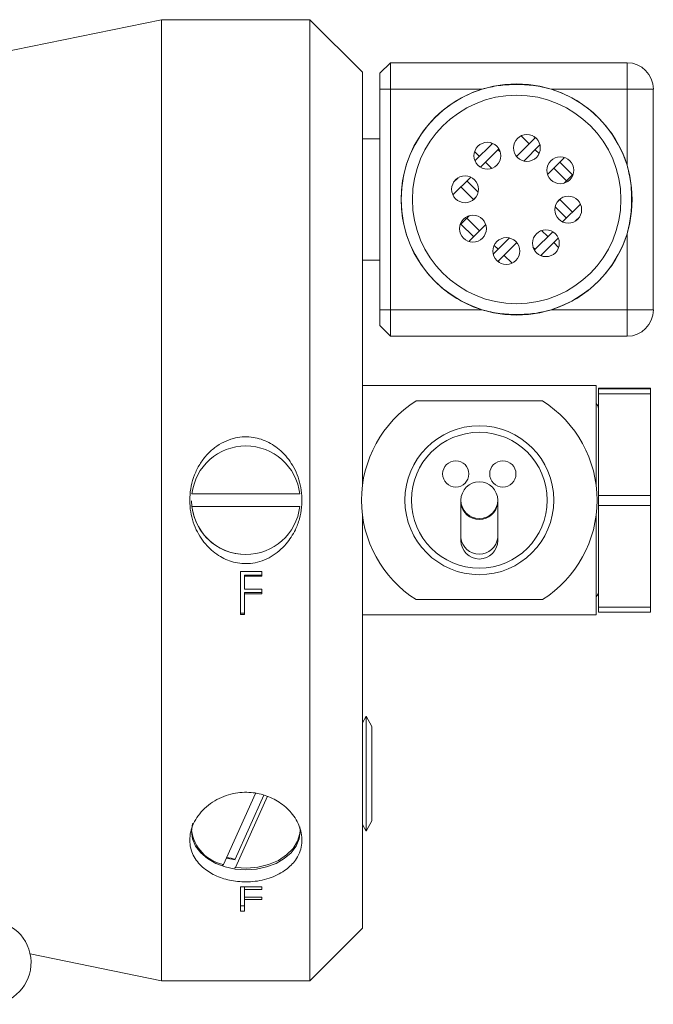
# Model space of a CAD drawing. Header units: inches. Extents: x 1.04 to 8.17, y 1.34 to 8.67.
# Tile 4 of 17: x 6.46 to 7.46, y 1.38 to 2.94. Entities that reach past the tile are written whole.
import ezdxf

# ---------------------------------------------------------------- set-up
doc = ezdxf.new("R2010")
doc.units = ezdxf.units.IN
doc.header["$MEASUREMENT"] = 0

msp = doc.modelspace()

# ---------------------------------------------------------------- linework, layer by layer
at = {"color": 7, "linetype": 'Continuous', "lineweight": 15}
for p, q in [((6.6823, 2.9373), (6.2999, 2.8593)), ((6.9172, 2.9373), (6.6823, 2.9373)), ((6.6823, 2.9373), (6.6823, 1.4139)), ((7.0006, 2.8539), (6.9172, 2.9373)), ((6.9172, 2.9373), (6.9172, 1.4139)), ((7.0285, 2.8523), (7.0452, 2.8689)), ((7.0452, 2.8689), (7.0452, 2.8273)), ((7.0452, 2.8689), (7.4202, 2.8689)), ((7.4202, 2.8689), (7.4202, 2.8273)), ((7.0006, 2.8539), (7.0006, 2.3573)), ((7.0285, 2.8273), (7.0285, 2.8523)), ((7.0285, 2.8273), (7.0452, 2.8273)), ((7.0285, 2.4773), (7.0285, 2.8273)), ((7.1905, 2.8273), (7.0452, 2.8273)), ((7.0452, 2.8273), (7.0452, 2.4773)), ((7.4202, 2.8273), (7.2998, 2.8273)), ((7.4202, 2.7069), (7.4202, 2.8273)), ((7.4618, 2.8273), (7.4202, 2.8273)), ((7.4618, 2.8273), (7.4618, 2.4773)), ((7.0285, 2.7484), (7.0006, 2.7484)), ((7.245, 2.7204), (7.275, 2.7505)), ((7.2525, 2.7534), (7.2652, 2.7407)), ((7.2725, 2.7523), (7.2746, 2.7501)), ((7.1791, 2.7135), (7.2069, 2.7413)), ((7.1878, 2.7033), (7.2171, 2.7326)), ((7.2049, 2.742), (7.2063, 2.7407)), ((7.2157, 2.7312), (7.2193, 2.7277)), ((7.2566, 2.7132), (7.2822, 2.7388)), ((7.2746, 2.7312), (7.2808, 2.7251)), ((7.1786, 2.7283), (7.1862, 2.7206)), ((7.2437, 2.7221), (7.2452, 2.7206)), ((7.2942, 2.6919), (7.3212, 2.7188)), ((7.1957, 2.7112), (7.2056, 2.7013)), ((7.3041, 2.7018), (7.3241, 2.6817)), ((7.3135, 2.7112), (7.3336, 2.6912)), ((7.1441, 2.6596), (7.1724, 2.6879)), ((7.1452, 2.6796), (7.1523, 2.6867)), ((7.3205, 2.6782), (7.3349, 2.6925)), ((7.147, 2.6821), (7.1473, 2.6817)), ((7.1568, 2.6723), (7.1768, 2.6523)), ((7.1662, 2.6817), (7.1842, 2.6637)), ((7.1754, 2.6508), (7.1811, 2.6566)), ((7.3092, 2.648), (7.315, 2.6537)), ((7.3061, 2.6408), (7.3241, 2.6228)), ((7.3135, 2.6523), (7.3336, 2.6322)), ((7.318, 2.6167), (7.3463, 2.645)), ((7.1554, 2.6121), (7.1698, 2.6264)), ((7.1662, 2.6228), (7.1862, 2.6028)), ((7.338, 2.6178), (7.3451, 2.625)), ((7.343, 2.6228), (7.3433, 2.6225)), ((7.1568, 2.6134), (7.1768, 2.5934)), ((7.1692, 2.5857), (7.1961, 2.6127)), ((7.2081, 2.5658), (7.2337, 2.5913)), ((7.2732, 2.5719), (7.3026, 2.6012)), ((7.2834, 2.5633), (7.3112, 2.5911)), ((7.2848, 2.6033), (7.2947, 2.5934)), ((7.4202, 2.4773), (7.4202, 2.5976)), ((7.2096, 2.5795), (7.2157, 2.5733)), ((7.2153, 2.5541), (7.2454, 2.5841)), ((7.2452, 2.5839), (7.2466, 2.5825)), ((7.271, 2.5769), (7.2746, 2.5733)), ((7.3041, 2.5839), (7.3117, 2.5763)), ((7.2251, 2.5639), (7.2379, 2.5512)), ((7.2841, 2.5639), (7.2854, 2.5626)), ((7.0006, 2.5561), (7.0285, 2.5561)), ((7.2157, 2.5545), (7.2179, 2.5523)), ((7.0285, 2.4523), (7.0285, 2.4773)), ((7.0285, 2.4773), (7.0452, 2.4773)), ((7.0452, 2.4773), (7.0452, 2.4356)), ((7.0452, 2.4773), (7.1905, 2.4773)), ((7.2998, 2.4773), (7.4202, 2.4773)), ((7.4202, 2.4773), (7.4202, 2.4356)), ((7.4202, 2.4773), (7.4618, 2.4773)), ((7.0285, 2.4523), (7.0452, 2.4356)), ((7.4202, 2.4356), (7.0452, 2.4356)), ((7.3714, 2.3573), (7.0006, 2.3573)), ((7.0006, 2.3573), (7.0006, 2.3009)), ((7.3714, 2.3573), (7.3714, 2.1972)), ((7.3747, 2.353), (7.4572, 2.353)), ((7.3747, 2.3524), (7.3747, 2.353)), ((7.4572, 2.3524), (7.3747, 2.3524)), ((7.3747, 2.3444), (7.3747, 2.3524)), ((7.3747, 2.3444), (7.4572, 2.3444)), ((7.3747, 2.1831), (7.3747, 2.3444)), ((7.4572, 2.353), (7.4572, 2.3524)), ((7.4572, 2.3444), (7.4572, 2.3524)), ((7.4572, 2.3444), (7.4572, 2.1831)), ((7.2862, 2.3331), (7.0858, 2.3331)), ((7.3747, 2.3216), (7.3747, 2.3216)), ((7.0006, 2.3009), (7.0006, 2.1972)), ((6.9015, 2.1856), (6.7304, 2.1856)), ((7.1568, 2.1756), (7.1568, 2.1712)), ((7.1568, 2.1712), (7.1568, 2.1161)), ((7.2152, 2.1712), (7.2152, 2.1756)), ((7.2152, 2.1161), (7.2152, 2.1712)), ((7.4572, 2.1831), (7.3747, 2.1831)), ((7.3747, 2.167), (7.3747, 2.1831)), ((7.4572, 2.167), (7.4572, 2.1831)), ((6.7304, 2.1656), (6.9015, 2.1656)), ((7.0006, 2.154), (7.0006, 2.0503)), ((7.3714, 2.154), (7.3714, 1.9939)), ((7.3747, 2.167), (7.4572, 2.167)), ((7.3747, 2.0063), (7.3747, 2.167)), ((7.4572, 2.167), (7.4572, 2.0063)), ((7.1568, 2.1161), (7.1568, 2.1116)), ((7.2152, 2.1116), (7.2152, 2.1161)), ((6.8074, 2.0624), (6.8412, 2.0624)), ((6.8074, 2.0624), (6.8074, 1.9943)), ((6.8412, 2.0624), (6.8412, 2.0554)), ((6.8412, 2.057), (6.8136, 2.057)), ((6.8136, 2.057), (6.8136, 2.0554)), ((6.8136, 2.0554), (6.8136, 2.0344)), ((6.8412, 2.0554), (6.8136, 2.0554)), ((7.0006, 2.0503), (7.0006, 1.9939)), ((6.8136, 2.0344), (6.8412, 2.0344)), ((6.8412, 2.0293), (6.8136, 2.0293)), ((6.8136, 2.0293), (6.8136, 2.0274)), ((6.8412, 2.0344), (6.8412, 2.0274)), ((7.3747, 2.0296), (7.3747, 2.0296)), ((6.8412, 2.0274), (6.8136, 2.0274)), ((6.8136, 2.0274), (6.8136, 1.9943)), ((7.0858, 2.0181), (7.2862, 2.0181)), ((7.4572, 2.0063), (7.3747, 2.0063)), ((7.3747, 1.9983), (7.3747, 2.0063)), ((7.3747, 1.9983), (7.4572, 1.9983)), ((7.4572, 1.9983), (7.4572, 2.0063)), ((6.8136, 1.9967), (6.8074, 1.9967)), ((6.8136, 1.9943), (6.8074, 1.9943)), ((7.3714, 1.9939), (7.0006, 1.9939)), ((7.0006, 1.9939), (7.0006, 1.4973)), ((7.0006, 1.8228), (7.0066, 1.8333)), ((7.0066, 1.6513), (7.0066, 1.8333)), ((7.0066, 1.8333), (7.0158, 1.8171)), ((7.0158, 1.6675), (7.0158, 1.8171)), ((6.831, 1.7106), (6.7805, 1.598)), ((6.7992, 1.6069), (6.8444, 1.7079)), ((6.7996, 1.5937), (6.8501, 1.7064)), ((7.0066, 1.6513), (7.0006, 1.6618)), ((7.0158, 1.6675), (7.0066, 1.6513)), ((6.7988, 1.6057), (6.7852, 1.6084)), ((6.7805, 1.598), (6.7787, 1.5964)), ((6.7979, 1.5922), (6.7996, 1.5937)), ((6.8074, 1.563), (6.8412, 1.563)), ((6.8074, 1.563), (6.8074, 1.5243)), ((6.8136, 1.563), (6.8136, 1.5588)), ((6.8412, 1.563), (6.8412, 1.5588)), ((6.8136, 1.5588), (6.8136, 1.5465)), ((6.8412, 1.5588), (6.8136, 1.5588)), ((6.8136, 1.5465), (6.8412, 1.5465)), ((6.8136, 1.5465), (6.8136, 1.5425)), ((6.8412, 1.5465), (6.8412, 1.5425)), ((6.8136, 1.5329), (6.8074, 1.5329)), ((6.8412, 1.5425), (6.8136, 1.5425)), ((6.8136, 1.5425), (6.8136, 1.5243)), ((6.8136, 1.5243), (6.8074, 1.5243)), ((6.9172, 1.4139), (7.0006, 1.4973)), ((6.4739, 1.4564), (6.6823, 1.4139)), ((6.6823, 1.4139), (6.9172, 1.4139))]:
    msp.add_line(p, q, dxfattribs=at)
at = {"color": 7, "linetype": 'Continuous', "lineweight": 15, "flags": 128}
for points in [[(7.3747, 2.3216), (7.3739, 2.3252), (7.3714, 2.3289)], [(7.3714, 2.0223), (7.3739, 2.026), (7.3747, 2.0296)], [(6.8159, 1.5897), (6.7991, 1.5909), (6.783, 1.5944), (6.7681, 1.6), (6.755, 1.6076), (6.7443, 1.6168), (6.7363, 1.6273), (6.7314, 1.6387), (6.7298, 1.6506), (6.7314, 1.6625), (6.7316, 1.663)], [(6.9014, 1.658), (6.902, 1.6506), (6.9004, 1.6387), (6.8955, 1.6273), (6.8875, 1.6168), (6.8768, 1.6076), (6.8638, 1.6), (6.8489, 1.5944), (6.8327, 1.5909), (6.8159, 1.5897)], [(6.7996, 1.5937), (6.8174, 1.5926), (6.8351, 1.5942), (6.852, 1.5983), (6.8674, 1.6047), (6.8805, 1.6133), (6.8909, 1.6236), (6.898, 1.6351), (6.9016, 1.6475), (6.902, 1.6522)]]:
    msp.add_lwpolyline(points, dxfattribs=at)
at = {"color": 7, "linetype": 'Continuous', "lineweight": 15}
for centre, radius in [((7.2452, 2.6523), 0.1832), ((7.2452, 2.6523), 0.1653), ((7.2614, 2.734), 0.0213), ((7.1988, 2.7216), 0.0213), ((7.3144, 2.6986), 0.0213), ((7.1634, 2.6685), 0.0213), ((7.3269, 2.6361), 0.0213), ((7.1759, 2.606), 0.0213), ((7.2289, 2.5705), 0.0213), ((7.2915, 2.583), 0.0213), ((7.186, 2.1756), 0.118), ((7.186, 2.1756), 0.1077), ((7.1487, 2.2173), 0.0208), ((7.2233, 2.2173), 0.0208), ((7.186, 2.1756), 0.0292)]:
    msp.add_circle(centre, radius, dxfattribs=at)
for centre, radius, start, end in [((7.4202, 2.8273), 0.0417, 0, 90), ((7.2452, 2.6523), 0.1833, 107.3414, 252.6586), ((7.2452, 2.6523), 0.1833, 17.3414, 72.6586), ((7.2452, 2.6523), 0.1833, 287.3414, 342.6586), ((7.4202, 2.4773), 0.0417, 270, 0), ((7.186, 2.1756), 0.1867, 122.4617, 237.5383), ((7.186, 2.1756), 0.1867, 302.4617, 57.5383), ((6.8159, 2.1756), 0.0861, 6.6677, 173.3323), ((6.8159, 2.1756), 0.0861, 6.667, 173.333), ((6.8159, 2.1756), 0.0861, 180.7937, 270), ((6.8159, 2.1756), 0.0861, 186.6677, 353.3323), ((6.8159, 2.1756), 0.0861, 270, 353.333), ((7.186, 2.1116), 0.0292, 180, 0), ((6.7932, 1.6607), 0.0639, 187.6129, 258.593), ((6.8151, 1.7228), 0.117, 255.4699, 262.1884), ((6.4087, 1.4428), 0.0667, 277.0913, 97.0913)]:
    msp.add_arc(centre, radius, start, end, dxfattribs=at)
at = {"color": 8, "linetype": 'Continuous', "lineweight": 15}
for centre in [(7.186, 2.1743), (7.186, 2.1193)]:
    msp.add_arc(centre, 0.0293, 186.234, 353.766, dxfattribs=at)
at = {"color": 7, "linetype": 'Continuous', "lineweight": 15}
for points, knots in [([(7.2998, 2.8273), (7.2906, 2.8295), (7.272, 2.8339), (7.244, 2.8349), (7.2165, 2.8336), (7.1992, 2.8294), (7.1905, 2.8273)], [0, 0, 0, 0, 0.256019, 0.518821, 0.75725, 1, 1, 1, 1]), ([(7.4202, 2.5976), (7.4224, 2.6068), (7.4268, 2.6255), (7.4278, 2.6535), (7.4265, 2.6809), (7.4223, 2.6982), (7.4202, 2.7069)], [0, 0, 0, 0, 0.256019, 0.51882, 0.75725, 1, 1, 1, 1]), ([(7.1905, 2.4773), (7.1997, 2.4751), (7.2184, 2.4706), (7.2464, 2.4697), (7.2738, 2.471), (7.2911, 2.4752), (7.2998, 2.4773)], [0, 0, 0, 0, 0.256019, 0.51882, 0.757249, 1, 1, 1, 1]), ([(6.88, 2.1063), (6.8725, 2.099), (6.8575, 2.0843), (6.8282, 2.0743), (6.7997, 2.0753), (6.7744, 2.0854), (6.7525, 2.1033), (6.7354, 2.1293), (6.7259, 2.1622), (6.7271, 2.1924), (6.7341, 2.216), (6.7422, 2.2325), (6.7531, 2.2472), (6.766, 2.2592), (6.7805, 2.2682), (6.7997, 2.2755), (6.8238, 2.2773), (6.8501, 2.2697), (6.8731, 2.2542), (6.8919, 2.2307), (6.9041, 2.1997), (6.9059, 2.17), (6.9013, 2.146), (6.8941, 2.1258), (6.8852, 2.1136), (6.88, 2.1063)], [0, 0, 0, 0, 0.052829, 0.105202, 0.151123, 0.194669, 0.240783, 0.292404, 0.349889, 0.411171, 0.442456, 0.473732, 0.504193, 0.534631, 0.562364, 0.590073, 0.637815, 0.681504, 0.726418, 0.776196, 0.832024, 0.89245, 0.923705, 0.954955, 1, 1, 1, 1]), ([(6.88, 1.5903), (6.8725, 1.5856), (6.8575, 1.5763), (6.8282, 1.5702), (6.7997, 1.5708), (6.7744, 1.577), (6.7525, 1.5883), (6.7354, 1.6051), (6.7259, 1.6274), (6.7271, 1.6489), (6.7341, 1.6663), (6.7422, 1.6787), (6.7531, 1.69), (6.766, 1.6994), (6.7805, 1.7065), (6.7997, 1.7123), (6.8238, 1.7137), (6.8501, 1.7077), (6.8731, 1.6954), (6.8919, 1.6773), (6.9041, 1.6541), (6.9059, 1.6329), (6.9013, 1.6165), (6.8941, 1.6029), (6.8852, 1.595), (6.88, 1.5903)], [0, 0, 0, 0, 0.052829, 0.105202, 0.151123, 0.194669, 0.240783, 0.292404, 0.349889, 0.411171, 0.442456, 0.473732, 0.504193, 0.534631, 0.562364, 0.590073, 0.637815, 0.681504, 0.726418, 0.776196, 0.832024, 0.89245, 0.923705, 0.954955, 1, 1, 1, 1])]:
    msp.add_open_spline(points, degree=3, knots=knots, dxfattribs=at)

doc.saveas('drawing.dxf')
